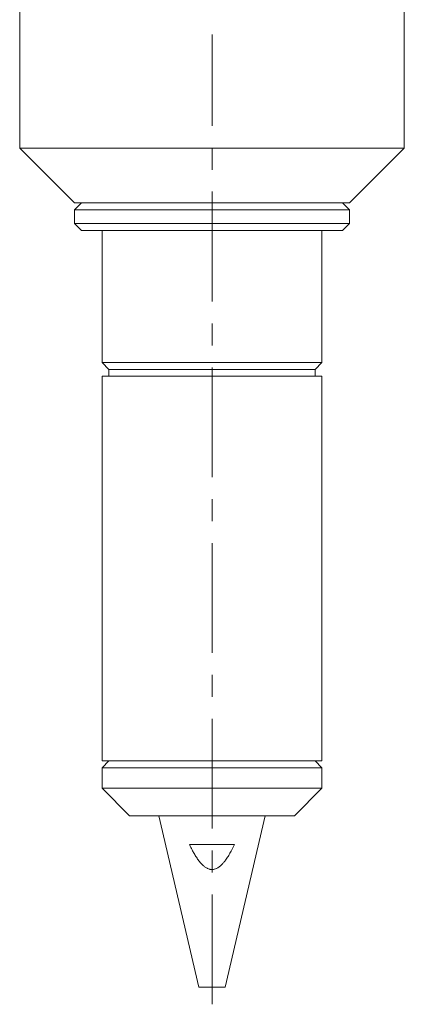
# Model space of a CAD drawing. Header units: inches. Extents: x 1.9 to 18.8, y 1.1 to 16.1.
# Tile 13 of 34: x 10.3 to 12, y 4.9 to 9.4. Entities that reach past the tile are written whole.
import ezdxf

# ---------------------------------------------------------------- set-up
doc = ezdxf.new("R2010")
doc.units = ezdxf.units.IN
doc.header["$MEASUREMENT"] = 0
doc.linetypes.add('CENTERX2', pattern=[0.8, 0.5, -0.1, 0.1, -0.1])
doc.layers.add('SLD-0', color=7, linetype='Continuous')

msp = doc.modelspace()

# ---------------------------------------------------------------- linework, layer by layer
at = {"color": 7, "linetype": 'Continuous', "lineweight": 15}
for p, q in [((10.2986, 10.8024), (10.2986, 8.8024)), ((12.0486, 8.8024), (12.0486, 10.8024)), ((10.2986, 8.8024), (10.5486, 8.5524)), ((10.5549, 8.8024), (10.2986, 8.8024)), ((12.0486, 8.8024), (10.5549, 8.8024)), ((11.7986, 8.5524), (12.0486, 8.8024)), ((10.5798, 8.5524), (10.5486, 8.5212)), ((10.7317, 8.5524), (10.5486, 8.5524)), ((10.5486, 8.5212), (10.5486, 8.4587)), ((10.5486, 8.5212), (11.7986, 8.5212)), ((11.7986, 8.5524), (10.7317, 8.5524)), ((11.7986, 8.5212), (11.7673, 8.5524)), ((11.7986, 8.4587), (11.7986, 8.5212)), ((10.5486, 8.4587), (10.5798, 8.4274)), ((10.5486, 8.4587), (11.7986, 8.4587)), ((11.7673, 8.4274), (11.7986, 8.4587)), ((10.5798, 8.4274), (11.7673, 8.4274)), ((10.6736, 8.4274), (10.6736, 7.8259)), ((11.6736, 7.8259), (11.6736, 8.4274)), ((10.6736, 7.8259), (10.7048, 7.7947)), ((11.6736, 7.8259), (10.6736, 7.8259)), ((11.6423, 7.7947), (11.6736, 7.8259)), ((10.6736, 7.7634), (10.6736, 6.0124)), ((11.6736, 7.7634), (10.6736, 7.7634)), ((10.7048, 7.7947), (10.7048, 7.7634)), ((11.6423, 7.7947), (10.7048, 7.7947)), ((11.6423, 7.7634), (11.6423, 7.7947)), ((11.6736, 6.0124), (11.6736, 7.7634)), ((10.7048, 6.0124), (10.6736, 5.9812)), ((11.6736, 6.0124), (10.6736, 6.0124)), ((11.6736, 5.9812), (11.6423, 6.0124)), ((10.6736, 5.9812), (10.6736, 5.8874)), ((11.6736, 5.9812), (10.6736, 5.9812)), ((11.6736, 5.8874), (11.6736, 5.9812)), ((10.6736, 5.8874), (10.7986, 5.7624)), ((11.6736, 5.8874), (10.6736, 5.8874)), ((11.5486, 5.7624), (11.6736, 5.8874)), ((11.5486, 5.7624), (10.7986, 5.7624)), ((10.9311, 5.7624), (11.1133, 4.9824)), ((11.2339, 4.9824), (11.4161, 5.7624)), ((11.0708, 5.6314), (11.2764, 5.6314)), ((11.1133, 4.9824), (11.2339, 4.9824))]:
    msp.add_line(p, q, dxfattribs=at)
msp.add_open_spline([(11.2764, 5.6314), (11.2744, 5.6273), (11.2714, 5.6212), (11.2673, 5.6131), (11.2615, 5.602), (11.2531, 5.587), (11.2433, 5.5715), (11.2361, 5.5613), (11.2299, 5.5532), (11.2242, 5.5463), (11.218, 5.5398), (11.2114, 5.5336), (11.2043, 5.528), (11.1973, 5.5238), (11.1916, 5.5211), (11.1865, 5.5193), (11.1812, 5.5181), (11.1759, 5.5174), (11.1704, 5.5174), (11.1651, 5.5182), (11.1602, 5.5194), (11.1555, 5.5211), (11.1502, 5.5237), (11.1434, 5.5277), (11.1363, 5.5332), (11.1291, 5.5399), (11.1209, 5.5486), (11.1109, 5.5612), (11.1, 5.5774), (11.0916, 5.5915), (11.0842, 5.6048), (11.0778, 5.6171), (11.0731, 5.6267), (11.0708, 5.6314)], degree=3, knots=[0, 0, 0, 0, 0.042652, 0.063983, 0.085305, 0.160202, 0.224663, 0.256974, 0.2779, 0.319864, 0.340928, 0.361859, 0.404149, 0.425626, 0.438093, 0.463341, 0.476171, 0.488644, 0.514105, 0.527134, 0.538537, 0.561641, 0.573341, 0.59389, 0.635686, 0.656881, 0.686744, 0.746917, 0.807946, 0.8696, 0.900474, 0.950221, 1, 1, 1, 1], dxfattribs=at)
at = {"layer": 'SLD-0', "color": 7, "linetype": 'CENTERX2', "lineweight": 0}
msp.add_line((11.1736, 4.9038), (11.1736, 9.319), dxfattribs=at)

doc.saveas('drawing.dxf')
